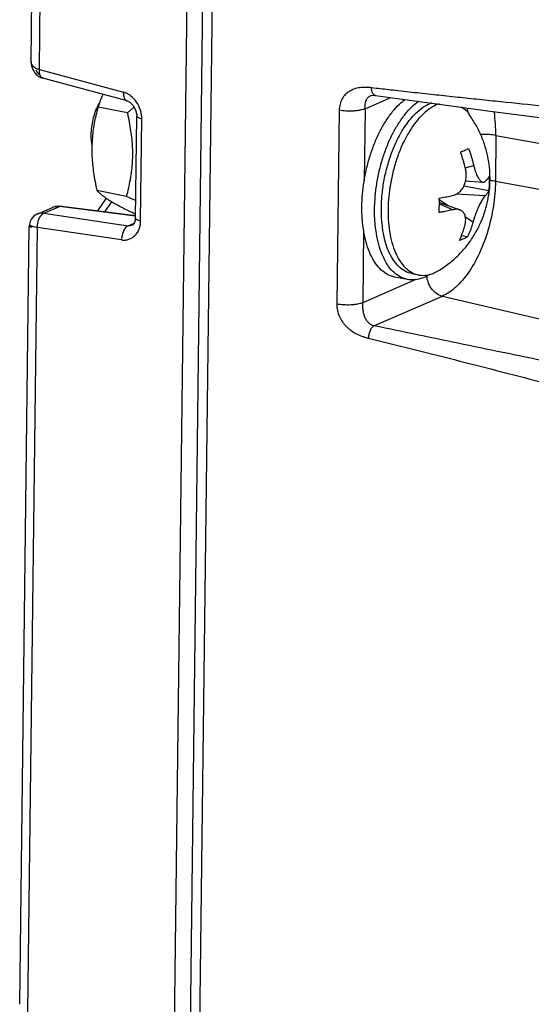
# Paper-space layout 'Layout1' of a CAD drawing. Header units: inches. Extents: x 29 to 351, y 58 to 234.
# Tile 73 of 104: x 107.92 to 108.99, y 158.44 to 160.5. Entities that reach past the tile are written whole.
import ezdxf

# ---------------------------------------------------------------- set-up
doc = ezdxf.new("R2010")
doc.units = ezdxf.units.IN
doc.header["$LTSCALE"] = 1.1
doc.header["$MEASUREMENT"] = 0
for name, color, linetype in [('02___PRT_ALL_AXES', 7, 'CONTINUOUS'), ('6_ALL_SURFS', 7, 'CONTINUOUS'), ('7_ALL_FEATURES', 7, 'CONTINUOUS')]:
    doc.layers.add(name, color=color, linetype=linetype)

psp = doc.layouts.get("Layout1")

# ---------------------------------------------------------------- linework, layer by layer
at = {"layer": '02___PRT_ALL_AXES', "color": 7, "linetype": 'Continuous'}
for p, q in [((108.0796, 160.3191), (108.0835, 160.3268)), ((108.7779, 160.3274), (108.7741, 160.3259)), ((108.8414, 160.3186), (108.8419, 160.3179)), ((108.7199, 160.2741), (108.7269, 160.2844)), ((108.7269, 160.2844), (108.7315, 160.2905)), ((108.66, 160.126), (108.6605, 160.133)), ((108.6821, 160.0355), (108.6807, 160.0407)), ((108.7279, 159.9585), (108.7013, 159.9636)), ((108.7371, 159.9707), (108.7512, 159.968))]:
    psp.add_line(p, q, dxfattribs=at)
for points, start_tangent, end_tangent in [([(108.6715, 160.2702), (108.6834, 160.2907), (108.6968, 160.3093), (108.7111, 160.3249), (108.7228, 160.3348)], (0.462016, 0.886871), (0.803193, 0.595719)), ([(108.698, 160.265), (108.7099, 160.2855), (108.7233, 160.3042), (108.7376, 160.3198), (108.751, 160.3308)], (0.462016, 0.886871), (0.814102, 0.580722)), ([(108.7315, 160.2905), (108.7419, 160.3025), (108.7578, 160.3164), (108.7741, 160.3259)], (0.619901, 0.78468), (0.917444, 0.397864)), ([(108.068, 160.2404), (108.0667, 160.2528), (108.0669, 160.2686), (108.069, 160.2848), (108.0727, 160.3008), (108.0781, 160.3158), (108.0796, 160.3191)], (-0.159627, 0.987177), (0.417551, 0.908653)), ([(108.6326, 160.1108), (108.634, 160.1381), (108.6376, 160.1658), (108.6432, 160.1933), (108.6507, 160.2201), (108.6601, 160.2456), (108.671, 160.2693), (108.6715, 160.2702)], (0.012225, 0.999925), (0.462016, 0.886871)), ([(108.6605, 160.133), (108.6641, 160.1607), (108.6697, 160.1882), (108.6772, 160.215), (108.6866, 160.2405), (108.6975, 160.2641), (108.698, 160.265)], (0.089642, 0.995974), (0.462016, 0.886871)), ([(108.7128, 160.2622), (108.713, 160.2626), (108.7199, 160.2741)], (0.486875, 0.873472), (0.537806, 0.843069)), ([(108.6753, 160.0689), (108.6734, 160.0933), (108.6737, 160.1222), (108.6768, 160.152), (108.6824, 160.1817), (108.6905, 160.2105), (108.7008, 160.2378), (108.7128, 160.2622)], (-0.125257, 0.992124), (0.486875, 0.873472)), ([(108.6591, 160.1057), (108.66, 160.126)], (0.012225, 0.999925), (0.070369, 0.997521)), ([(108.634, 160.0769), (108.6334, 160.0844), (108.6326, 160.1108)], (-0.097146, 0.99527), (0.012225, 0.999925)), ([(108.6605, 160.0717), (108.6599, 160.0793), (108.6591, 160.1057)], (-0.097146, 0.99527), (0.012225, 0.999925)), ([(108.7014, 159.9636), (108.6926, 159.9661), (108.6795, 159.9732), (108.6675, 159.9841), (108.6571, 159.9985), (108.6482, 160.0161), (108.6413, 160.0366), (108.6363, 160.0595), (108.634, 160.0769)], (-0.981632, 0.190785), (-0.097146, 0.99527)), ([(108.7279, 159.9585), (108.7191, 159.961), (108.706, 159.9681), (108.6941, 159.979), (108.6836, 159.9934), (108.6748, 160.011), (108.6678, 160.0314), (108.6628, 160.0544), (108.6605, 160.0717)], (-0.981632, 0.190785), (-0.097146, 0.99527)), ([(108.6775, 160.0549), (108.6757, 160.0658), (108.6753, 160.0689)], (-0.184624, 0.982809), (-0.125257, 0.992124)), ([(108.6807, 160.0407), (108.6775, 160.0549)], (-0.254175, 0.967158), (-0.184624, 0.982809)), ([(108.7371, 159.9707), (108.7231, 159.9757), (108.7096, 159.9857), (108.6979, 160.0001), (108.6881, 160.0186), (108.6821, 160.0355)], (-0.981612, 0.190889), (-0.282447, 0.959283)), ([(108.7746, 159.9692), (108.763, 159.963), (108.7479, 159.9584), (108.7332, 159.9577), (108.7279, 159.9585)], (-0.84733, -0.531066), (-0.981632, 0.190785))]:
    psp.add_spline(points, degree=3, dxfattribs=dict(at, start_tangent=start_tangent, end_tangent=end_tangent))
at = {"layer": '6_ALL_SURFS', "color": 7, "linetype": 'Continuous'}
psp.add_line((108.31, 161.4078), (108.2555, 156.946), dxfattribs=at)
at = {"layer": '7_ALL_FEATURES', "color": 7, "linetype": 'Continuous'}
for p, q in [((107.9411, 160.4143), (107.954, 161.4742)), ((107.9582, 160.3975), (107.9713, 161.4646)), ((108.2769, 161.4142), (108.2223, 156.9525)), ((108.31, 161.4078), (108.2555, 156.946)), ((108.3299, 161.4038), (108.2754, 156.9423)), ((107.941, 160.4115), (107.9411, 160.4098)), ((107.9411, 160.4134), (107.9411, 160.4144)), ((107.9582, 160.3975), (108.134, 160.3501)), ((108.1417, 160.3317), (107.9655, 160.3792)), ((108.6622, 160.3579), (108.6524, 160.359)), ((108.6393, 160.3152), (108.6933, 160.3386)), ((108.6499, 160.3422), (108.6502, 160.3424)), ((108.6608, 160.3431), (108.6606, 160.3431)), ((108.1426, 160.3065), (108.0808, 160.3185)), ((108.1426, 160.3065), (108.156, 160.3188)), ((108.5852, 160.3121), (108.5802, 159.907)), ((108.6393, 160.3152), (108.6374, 160.1646)), ((108.7938, 160.3253), (108.7882, 160.3232)), ((108.8419, 160.318), (108.8407, 160.3189)), ((108.159, 160.0868), (108.1616, 160.3001)), ((108.1616, 160.3002), (108.1616, 160.3003)), ((108.1698, 160.0808), (108.1724, 160.2941)), ((108.7432, 160.2846), (108.7414, 160.2823)), ((108.9129, 160.2596), (108.9118, 160.1638)), ((108.9129, 160.2596), (110.5973, 159.9561)), ((108.8486, 160.1921), (108.8663, 160.1967)), ((108.8494, 160.1648), (108.8862, 160.1618)), ((108.9118, 160.1638), (110.5961, 159.8602)), ((108.1405, 160.1322), (108.0786, 160.1442)), ((108.8979, 160.1435), (108.8456, 160.1537)), ((108.0801, 160.1021), (108.0982, 160.1281)), ((108.0953, 160.1002), (108.1097, 160.1208)), ((108.1595, 160.1233), (108.1405, 160.1322)), ((108.7945, 160.1191), (108.7942, 160.1286)), ((108.8131, 160.1125), (108.7944, 160.1249)), ((108.8902, 160.1333), (108.8305, 160.1371)), ((107.9536, 160.0953), (107.9856, 160.1092)), ((107.9674, 160.0969), (108.0005, 160.1112)), ((107.9856, 160.1092), (107.9865, 160.1096)), ((108.0045, 160.1119), (107.9904, 160.1107)), ((108.1595, 160.0907), (108.0005, 160.1112)), ((108.0045, 160.1119), (108.1597, 160.0919)), ((108.7945, 160.1134), (108.7945, 160.1191)), ((108.7945, 160.1191), (108.8371, 160.1041)), ((108.7945, 160.1164), (108.8236, 160.1044)), ((107.9536, 160.0953), (107.9531, 160.0951)), ((107.9674, 160.0969), (108.1436, 160.0709)), ((108.159, 160.0868), (108.159, 160.0869)), ((108.8648, 160.0785), (108.849, 160.0889)), ((107.917, 158.4448), (107.9368, 160.0695)), ((107.9341, 158.4279), (107.9542, 160.067)), ((107.9368, 160.0695), (107.9368, 160.0695)), ((107.9379, 160.0699), (107.9375, 160.0693)), ((107.9414, 160.0685), (107.9431, 160.0683)), ((108.1302, 160.0411), (107.9542, 160.067)), ((108.1436, 160.0709), (108.1563, 160.0765)), ((108.1536, 160.073), (108.1518, 160.0719)), ((108.157, 160.0773), (108.1536, 160.073)), ((108.1666, 160.0641), (108.1682, 160.0688)), ((108.6361, 160.0607), (108.6343, 159.91)), ((108.8534, 160.0473), (108.8407, 160.0498)), ((108.7839, 159.9722), (108.7948, 159.978)), ((108.7456, 159.9583), (108.6343, 159.91)), ((108.7383, 159.9724), (108.7393, 159.9719)), ((108.6578, 159.8617), (108.8008, 159.9237)), ((108.8008, 159.9237), (110.297, 159.5738)), ((107.917, 158.4438), (107.917, 158.4448))]:
    psp.add_line(p, q, dxfattribs=at)
for points in [[(107.941, 160.4134), (107.941, 160.4132), (107.941, 160.4115)], [(107.9411, 160.4098), (107.9413, 160.408), (107.9416, 160.4063), (107.9419, 160.4045), (107.9424, 160.4027), (107.943, 160.4009), (107.9437, 160.3991), (107.9445, 160.3973), (107.9454, 160.3956), (107.9464, 160.3938)], [(107.9464, 160.3938), (107.9475, 160.3921), (107.9487, 160.3904), (107.9501, 160.3888), (107.9516, 160.3872), (107.9532, 160.3857)], [(107.9532, 160.3857), (107.955, 160.3843), (107.9569, 160.383), (107.9589, 160.3818), (107.961, 160.3808), (107.9632, 160.3799), (107.9655, 160.3792)], [(108.1417, 160.3318), (108.1472, 160.329), (108.1542, 160.3221)], [(108.6498, 160.3422), (108.6518, 160.3429), (108.6576, 160.3434), (108.6606, 160.3431)], [(108.6608, 160.3431), (108.901, 160.3102), (109.19, 160.273), (109.5015, 160.2344), (109.8295, 160.1939)], [(108.1542, 160.3221), (108.1595, 160.3127), (108.1618, 160.3027), (108.1619, 160.3003)], [(107.9388, 160.0798), (107.9373, 160.0743), (107.9368, 160.0695)], [(107.9532, 160.0949), (107.9514, 160.0941), (107.9459, 160.0903), (107.9416, 160.0853), (107.9388, 160.0798)], [(108.1591, 160.0868), (108.159, 160.0853), (108.157, 160.0773)]]:
    psp.add_lwpolyline(points, dxfattribs=at)
for points, start_tangent, end_tangent in [([(107.9501, 160.4001), (107.9458, 160.4031), (107.9429, 160.4068), (107.9414, 160.4106), (107.9411, 160.4134)], (-0.883743, 0.467972), (-0.032618, 0.999468)), ([(107.9582, 160.3975), (107.9508, 160.3997), (107.9501, 160.4001)], (-0.983774, 0.179411), (-0.883743, 0.467972)), ([(107.9597, 160.3852), (107.9512, 160.3961)], (-0.770507, 0.637431), (-0.439393, 0.898295)), ([(107.9587, 160.3892), (107.9582, 160.3975)], (-0.180212, 0.983628), (0.062418, 0.99805)), ([(107.96, 160.3847), (107.9587, 160.3892)], (-0.409434, 0.91234), (-0.180212, 0.983628)), ([(107.9658, 160.3791), (107.9613, 160.3825), (107.96, 160.3847)], (-0.965557, 0.26019), (-0.409434, 0.91234)), ([(108.134, 160.3501), (108.1346, 160.3417), (108.1356, 160.338), (108.1372, 160.335), (108.1392, 160.3329), (108.1416, 160.3318), (108.1417, 160.3318)], (-0.057621, -0.998339), (0.965627, -0.259932)), ([(108.1477, 160.3434), (108.1418, 160.3471), (108.134, 160.3501)], (-0.810424, 0.585843), (-0.964311, 0.264772)), ([(108.6524, 160.359), (108.6461, 160.3597), (108.6398, 160.36), (108.6277, 160.3592), (108.6164, 160.3564), (108.6112, 160.3543), (108.6063, 160.3516), (108.6018, 160.3485), (108.5978, 160.3449), (108.5912, 160.336), (108.5868, 160.3252), (108.5856, 160.3189), (108.5852, 160.3121)], (-0.99076, 0.13563), (0.009615, -0.999954)), ([(108.6606, 160.3431), (108.6594, 160.3434), (108.6576, 160.3446), (108.6559, 160.3464), (108.6534, 160.3519), (108.6524, 160.359)], (-0.988029, 0.154266), (-0.033444, 0.999441)), ([(110.0909, 160.2301), (110.0007, 160.2368), (109.9107, 160.2436), (109.7309, 160.2577), (109.5513, 160.2723), (109.3719, 160.2874), (109.1924, 160.3034), (109.1027, 160.3118), (109.0128, 160.3206), (108.9229, 160.3297), (108.8779, 160.3344), (108.8329, 160.3391), (108.7878, 160.344), (108.7427, 160.3489), (108.6976, 160.3539), (108.6622, 160.3579)], (-0.997309, 0.073313), (-0.993595, 0.113001)), ([(108.0909, 160.3454), (108.0855, 160.3323), (108.0808, 160.3185)], (-0.405882, -0.913925), (-0.300981, -0.95363)), ([(108.1612, 160.3293), (108.149, 160.3424), (108.1477, 160.3434)], (-0.566188, 0.824276), (-0.810424, 0.585843)), ([(108.1696, 160.3122), (108.1695, 160.3125), (108.1612, 160.3293)], (-0.302603, 0.953117), (-0.566188, 0.824276)), ([(108.6393, 160.3152), (108.6393, 160.3185), (108.6394, 160.3218), (108.6403, 160.328), (108.6419, 160.3335), (108.6431, 160.3359), (108.6444, 160.338), (108.6461, 160.3398), (108.648, 160.3412), (108.6499, 160.3422)], (-0.024441, 0.999701), (0.908356, 0.418197)), ([(108.0808, 160.3185), (108.0763, 160.3011), (108.0728, 160.2842), (108.0702, 160.2675), (108.0686, 160.2507), (108.0679, 160.2337), (108.0681, 160.2165), (108.0694, 160.1991), (108.0715, 160.1814), (108.0746, 160.1633), (108.0786, 160.1442)], (-0.269224, -0.963077), (0.224177, -0.974549)), ([(108.1492, 160.171), (108.151, 160.1833), (108.1527, 160.2001), (108.1534, 160.2171), (108.1531, 160.2343), (108.1519, 160.2517), (108.1497, 160.2693), (108.1466, 160.2875), (108.1426, 160.3065)], (0.165046, 0.986286), (-0.224177, 0.974549)), ([(108.1724, 160.2941), (108.1717, 160.3034), (108.1696, 160.3122)], (0.008752, 0.999962), (-0.302603, 0.953117)), ([(108.6393, 160.3152), (108.6372, 160.3144), (108.6347, 160.3136), (108.629, 160.3122), (108.6222, 160.3112), (108.6148, 160.3105), (108.5992, 160.3105), (108.5852, 160.3121)], (-0.90493, -0.425559), (-0.9864, 0.16436)), ([(108.7882, 160.3232), (108.7728, 160.3143), (108.7576, 160.3013), (108.7432, 160.2846)], (-0.917444, -0.397864), (-0.602657, -0.798)), ([(108.8576, 160.3018), (108.8575, 160.3021), (108.8459, 160.3148), (108.8419, 160.318)], (-0.586123, 0.810222), (-0.805493, 0.592605)), ([(108.8518, 160.3174), (108.8546, 160.3057)], (0.265398, -0.964139), (0.197355, -0.980332)), ([(108.9129, 160.2596), (108.9098, 160.308), (108.9097, 160.3091)], (0.012219, 0.999925), (-0.150704, 0.988579)), ([(108.1724, 160.2941), (108.1659, 160.2962), (108.1638, 160.2974), (108.1625, 160.2987), (108.1619, 160.3001), (108.1619, 160.3002)], (-0.978982, 0.203946), (-0.026387, 0.999652)), ([(108.9005, 160.1666), (108.8998, 160.1878), (108.8969, 160.2096), (108.8915, 160.2325), (108.8831, 160.2564), (108.8719, 160.2794), (108.8576, 160.3018)], (0.012225, 0.999925), (-0.586033, 0.810287)), ([(108.7414, 160.2823), (108.7298, 160.2645), (108.7178, 160.2415), (108.7074, 160.2162), (108.6991, 160.1892), (108.6928, 160.1612), (108.6889, 160.1328), (108.6873, 160.1049)], (-0.590566, -0.806989), (-0.012225, -0.999925)), ([(108.9129, 160.2596), (108.8985, 160.2613), (108.8833, 160.2612), (108.8809, 160.2611)], (-0.984146, 0.177361), (-0.997144, -0.075525)), ([(108.8387, 160.2248), (108.8477, 160.2284), (108.8557, 160.2322)], (0.939038, 0.343813), (0.88732, 0.461155)), ([(108.8493, 160.1894), (108.8478, 160.1956), (108.846, 160.2026), (108.8438, 160.21), (108.8413, 160.2175), (108.8387, 160.2248)], (-0.221092, 0.975253), (-0.349811, 0.93682)), ([(108.8557, 160.2322), (108.8583, 160.2249), (108.8608, 160.2174), (108.8629, 160.21), (108.8648, 160.203), (108.8663, 160.1967)], (0.349811, -0.93682), (0.221092, -0.975253)), ([(108.8495, 160.1648), (108.8501, 160.1679), (108.8507, 160.1742), (108.8505, 160.1814), (108.8493, 160.1894)], (0.211193, 0.977444), (-0.221092, 0.975253)), ([(108.8663, 160.1967), (108.8682, 160.1893), (108.8702, 160.1832), (108.8722, 160.1782), (108.8742, 160.1739), (108.8763, 160.1703), (108.8784, 160.1672), (108.8806, 160.1648), (108.8825, 160.1632), (108.8842, 160.1623), (108.8859, 160.1618), (108.8862, 160.1618)], (0.221092, -0.975253), (0.996762, -0.080405)), ([(108.1405, 160.1322), (108.1449, 160.1497), (108.1484, 160.1665), (108.1492, 160.171)], (0.269224, 0.963077), (0.165046, 0.986286)), ([(108.9118, 160.1638), (108.9074, 160.1122), (108.896, 160.061), (108.8783, 160.0135), (108.8554, 159.9731), (108.829, 159.9425), (108.8008, 159.9237)], (-0.012225, -0.999925), (-0.917444, -0.397864)), ([(108.824, 160.1346), (108.8298, 160.1367), (108.8346, 160.1397), (108.8385, 160.1432), (108.8419, 160.1472), (108.8447, 160.1517), (108.847, 160.1567), (108.8488, 160.1621), (108.8495, 160.1648)], (0.972233, 0.234015), (0.211193, 0.977444)), ([(108.8862, 160.1618), (108.8876, 160.1619), (108.8891, 160.1624), (108.8905, 160.1635)], (0.996762, -0.080405), (0.730532, 0.682878)), ([(108.8905, 160.1635), (108.8923, 160.1652), (108.8941, 160.1671), (108.8957, 160.1693), (108.8972, 160.1715), (108.8983, 160.1737)], (0.730532, 0.682878), (0.412821, 0.910812)), ([(108.8983, 160.1737), (108.8986, 160.1661), (108.8986, 160.1585)], (0.054844, -0.998495), (-0.012225, -0.999925)), ([(108.899, 160.1434), (108.8992, 160.1449), (108.9005, 160.1666)], (0.114906, 0.993376), (0.012225, 0.999925)), ([(108.9118, 160.1638), (108.9004, 160.1652)], (-0.984146, 0.177361), (-0.997054, 0.076707)), ([(108.0786, 160.1442), (108.0832, 160.1398), (108.0883, 160.1354), (108.0942, 160.1309), (108.101, 160.1262), (108.1087, 160.1214), (108.1175, 160.1164), (108.1272, 160.1111), (108.1378, 160.1057), (108.1495, 160.1), (108.1591, 160.0955)], (0.689389, -0.724391), (0.907329, -0.420421)), ([(108.7948, 159.978), (108.8182, 159.9949), (108.8402, 160.0156), (108.8582, 160.0376), (108.872, 160.0594), (108.8824, 160.0807), (108.8903, 160.102), (108.8958, 160.1234), (108.899, 160.1434)], (0.846465, 0.532444), (0.114906, 0.993376)), ([(108.8979, 160.1435), (108.8968, 160.1414), (108.8954, 160.1392), (108.8937, 160.137), (108.892, 160.135), (108.8902, 160.1333)], (-0.412821, -0.910812), (-0.730532, -0.682878)), ([(108.8986, 160.1585), (108.8984, 160.151), (108.8979, 160.1435)], (-0.012225, -0.999925), (-0.080904, -0.996722)), ([(108.7942, 160.1286), (108.8007, 160.1297), (108.8072, 160.1309), (108.8134, 160.1322), (108.819, 160.1334), (108.824, 160.1346)], (0.986332, 0.16477), (0.972233, 0.234015)), ([(108.8902, 160.1333), (108.8877, 160.1305), (108.8853, 160.127), (108.8829, 160.1232), (108.8806, 160.119), (108.8783, 160.1144), (108.876, 160.1094), (108.8737, 160.1041), (108.8715, 160.0985), (108.8693, 160.0925), (108.867, 160.0858), (108.8648, 160.0785)], (-0.730532, -0.682878), (-0.265602, -0.964083)), ([(107.9865, 160.1096), (107.9879, 160.1101), (108.0005, 160.1112)], (0.930406, 0.36653), (0.991421, -0.130707)), ([(108.0005, 160.1112), (108.0039, 160.112), (108.0045, 160.1119)], (0.913107, 0.40772), (0.991107, -0.13307)), ([(108.6873, 160.1049), (108.6882, 160.0779), (108.6915, 160.0527)], (-0.012225, -0.999925), (0.182261, -0.98325)), ([(108.7938, 160.0984), (108.7943, 160.1059), (108.7945, 160.1134)], (0.080904, 0.996722), (0.012225, 0.999925)), ([(108.8236, 160.1044), (108.8187, 160.1033), (108.8132, 160.102), (108.807, 160.1008), (108.8005, 160.0996), (108.7938, 160.0984)], (-0.972233, -0.234015), (-0.986332, -0.16477)), ([(108.8371, 160.1041), (108.8367, 160.1043), (108.8338, 160.105), (108.8305, 160.1052), (108.8271, 160.105), (108.8236, 160.1044)], (-0.94373, 0.330716), (-0.972233, -0.234015)), ([(108.8479, 160.0711), (108.8492, 160.0779), (108.8496, 160.0835), (108.8492, 160.0883), (108.8482, 160.0924), (108.8467, 160.0959), (108.8446, 160.0989), (108.8421, 160.1014), (108.8394, 160.1031), (108.8371, 160.1041)], (0.265602, 0.964083), (-0.94373, 0.330716)), ([(107.9674, 160.0969), (107.9594, 160.0969), (107.9536, 160.0953)], (-0.991858, 0.127348), (-0.917189, -0.398452)), ([(107.9542, 160.067), (107.9548, 160.0763), (107.9577, 160.0859), (107.9623, 160.0931)], (-0.037024, 0.999314), (0.67064, 0.741783)), ([(107.9623, 160.0931), (107.9674, 160.0969)], (0.67064, 0.741783), (0.925647, 0.378389)), ([(108.1698, 160.0808), (108.1633, 160.0828), (108.161, 160.0841), (108.1595, 160.0854), (108.1591, 160.0868)], (-0.978982, 0.203946), (0.005797, 0.999983)), ([(108.1682, 160.0688), (108.1689, 160.0719), (108.1698, 160.0808)], (0.257589, 0.966255), (0.015757, 0.999876)), ([(107.9375, 160.0693), (107.9374, 160.0691), (107.9414, 160.0683)], (-0.374487, -0.927232), (0.999049, 0.043594)), ([(107.9542, 160.067), (107.9439, 160.0691), (107.9379, 160.0699)], (-0.974291, 0.225292), (-0.647516, -0.762052)), ([(108.1436, 160.0709), (108.1409, 160.0693), (108.1383, 160.0668), (108.136, 160.0635), (108.134, 160.0596), (108.1323, 160.0553), (108.1311, 160.0507), (108.1302, 160.0411)], (-0.92707, -0.374887), (0.032403, -0.999475)), ([(108.1302, 160.0411), (108.138, 160.0409), (108.1453, 160.0425), (108.1578, 160.0505), (108.1665, 160.0637), (108.1666, 160.0641)], (0.990033, -0.140837), (0.365893, 0.930657)), ([(108.1518, 160.0719), (108.1509, 160.0716), (108.1474, 160.0708), (108.1436, 160.0709)], (-0.917427, -0.397904), (-0.987123, 0.159963)), ([(108.8364, 160.0399), (108.8392, 160.0462), (108.8418, 160.0527), (108.8442, 160.0592), (108.8462, 160.0655), (108.8479, 160.0711)], (0.422017, 0.906588), (0.265602, 0.964083)), ([(108.8648, 160.0785), (108.8632, 160.0728), (108.8612, 160.0666), (108.8588, 160.0601), (108.8562, 160.0536), (108.8534, 160.0473)], (-0.265602, -0.964083), (-0.422017, -0.906588)), ([(108.6915, 160.0527), (108.6971, 160.0299)], (0.182261, -0.98325), (0.29921, -0.954187)), ([(108.8534, 160.0473), (108.8455, 160.0435), (108.8364, 160.0399)], (-0.88732, -0.461155), (-0.939038, -0.343813)), ([(108.6971, 160.0299), (108.7049, 160.0099), (108.7147, 159.9933), (108.7263, 159.9806), (108.7383, 159.9724)], (0.29921, -0.954187), (0.892842, -0.45037)), ([(108.7393, 159.9719), (108.7512, 159.968)], (0.902918, -0.429813), (0.981525, -0.191332)), ([(108.7512, 159.968), (108.7535, 159.9676), (108.7685, 159.9677), (108.7746, 159.969)], (0.981525, -0.191332), (0.96668, 0.255986)), ([(108.8008, 159.9237), (108.7886, 159.9292), (108.7777, 159.9401), (108.7708, 159.9541), (108.7687, 159.9664)], (-0.973735, 0.227684), (-0.031691, 0.999498)), ([(108.7746, 159.969), (108.7839, 159.9722)], (0.96668, 0.255986), (0.917444, 0.397864)), ([(108.6343, 159.91), (108.6322, 159.9092), (108.6298, 159.9084), (108.624, 159.9071), (108.6173, 159.906), (108.6099, 159.9053), (108.5943, 159.9054), (108.5802, 159.907)], (-0.917444, -0.397864), (-0.981694, 0.190466)), ([(108.5802, 159.907), (108.5805, 159.9001), (108.5815, 159.8934), (108.5856, 159.881), (108.5919, 159.8699), (108.5959, 159.8648), (108.6003, 159.8601), (108.6051, 159.8557), (108.6102, 159.8517), (108.6214, 159.8448), (108.6335, 159.8397), (108.6397, 159.8377), (108.646, 159.8361)], (-0.035845, -0.999357), (0.975806, -0.218638)), ([(108.6578, 159.8617), (108.6548, 159.8626), (108.652, 159.8639), (108.6468, 159.8678), (108.6423, 159.8731), (108.6405, 159.8762), (108.6388, 159.8796), (108.6375, 159.8832), (108.6365, 159.887), (108.635, 159.895), (108.6344, 159.9028), (108.6343, 159.9065), (108.6343, 159.91)], (-0.977984, 0.208681), (0.024833, 0.999692)), ([(108.6578, 159.8617), (108.6536, 159.8581), (108.6499, 159.8518), (108.6472, 159.8441), (108.646, 159.8361)], (-0.916487, -0.400064), (-0.046118, -0.998936)), ([(110.1679, 159.5587), (109.7875, 159.6333), (109.4091, 159.7083), (109.0326, 159.7843), (108.9388, 159.8035), (108.8451, 159.8228), (108.7514, 159.8422), (108.6578, 159.8617)], (-0.981523, 0.191342), (-0.978817, 0.204739)), ([(108.646, 159.8361), (108.7361, 159.8137), (108.8262, 159.791), (108.9162, 159.7679), (109.0062, 159.7446), (109.3654, 159.6483), (109.7239, 159.5488), (110.0813, 159.4473)], (0.970873, -0.239597), (0.961078, -0.276278))]:
    psp.add_spline(points, degree=3, dxfattribs=dict(at, start_tangent=start_tangent, end_tangent=end_tangent))

doc.saveas('drawing.dxf')
